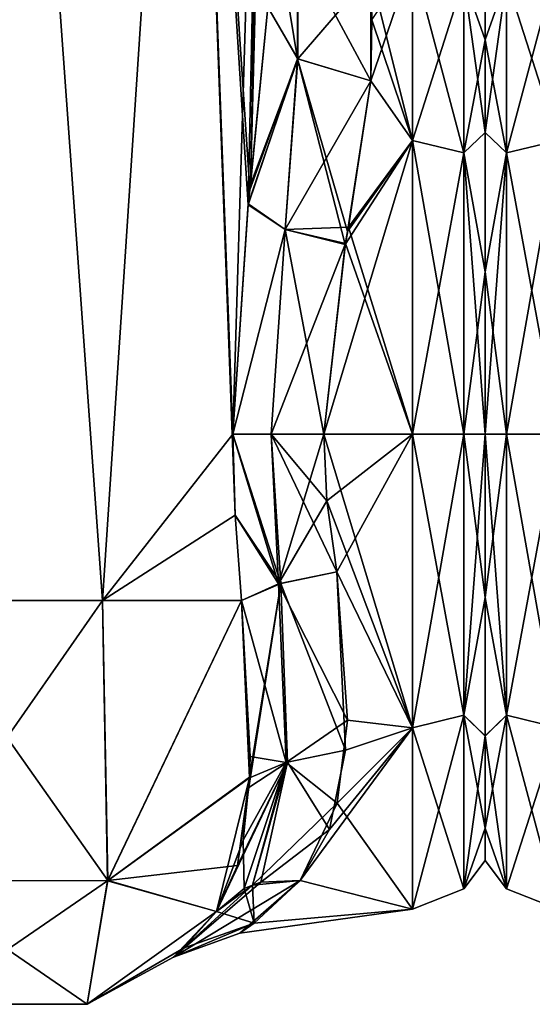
# Model space of a CAD drawing. Extents: x -23 to 1160, y -1799 to -1.
# Tile 14 of 216: x 24 to 48, y -1799 to -1752. Entities that reach past the tile are written whole.
import ezdxf

# ---------------------------------------------------------------- set-up
doc = ezdxf.new("R2010")
doc.units = 0
doc.header["$LTSCALE"] = 72.282644
for name, color, linetype in [('1841', 7, 'CONTINUOUS'), ('1842', 7, 'CONTINUOUS'), ('1849', 7, 'CONTINUOUS'), ('1850', 7, 'CONTINUOUS'), ('1851', 7, 'CONTINUOUS'), ('1856', 7, 'CONTINUOUS'), ('1857', 7, 'CONTINUOUS'), ('1858', 7, 'CONTINUOUS'), ('1859', 7, 'CONTINUOUS'), ('1860', 7, 'CONTINUOUS'), ('1881', 7, 'CONTINUOUS'), ('1882', 7, 'CONTINUOUS'), ('1883', 7, 'CONTINUOUS'), ('1884', 7, 'CONTINUOUS'), ('1886', 7, 'CONTINUOUS'), ('1887', 7, 'CONTINUOUS'), ('1888', 7, 'CONTINUOUS'), ('1889', 7, 'CONTINUOUS'), ('1890', 7, 'CONTINUOUS'), ('28', 7, 'CONTINUOUS'), ('37', 7, 'CONTINUOUS'), ('38', 7, 'CONTINUOUS')]:
    doc.layers.add(name, color=color, linetype=linetype)

msp = doc.modelspace()

# ---------------------------------------------------------------- linework, layer by layer
at = {"layer": '1841', "linetype": 'CONTINUOUS'}
for points in [[(27.618, -1780, 32.096), (23.05, -1716.55, 33), (18.376, -1780, 32.133), (27.618, -1780, 32.096)], [(31.795, -1716.55, 29.333), (23.05, -1716.55, 33), (27.618, -1780, 32.096), (31.795, -1716.55, 29.333)], [(33.979, -1775.895, 26.383), (31.795, -1716.55, 29.333), (27.618, -1780, 32.096), (33.979, -1775.895, 26.383)], [(35.55, -1751.489, 20.502), (31.795, -1716.55, 29.333), (34.687, -1760.264, 24.8), (35.55, -1751.489, 20.502)], [(34.687, -1760.264, 24.8), (31.795, -1716.55, 29.333), (34.606, -1760.99, 25.016), (34.687, -1760.264, 24.8)], [(34.606, -1760.99, 25.016), (31.795, -1716.55, 29.333), (33.876, -1772, 26.571), (34.606, -1760.99, 25.016)], [(33.876, -1772, 26.571), (31.795, -1716.55, 29.333), (33.979, -1775.895, 26.383), (33.876, -1772, 26.571)], [(34.293, -1780, 25.752), (33.979, -1775.895, 26.383), (27.618, -1780, 32.096), (34.293, -1780, 25.752)]]:
    msp.add_3dface(points, dxfattribs=at)
at = {"layer": '1842', "linetype": 'CONTINUOUS'}
for points in [[(27.618, -1780, -32.096), (18.376, -1780, -32.133), (23.05, -1716.55, -33), (27.618, -1780, -32.096)], [(31.795, -1716.55, -29.333), (27.618, -1780, -32.096), (23.05, -1716.55, -33), (31.795, -1716.55, -29.333)], [(33.876, -1772, -26.571), (27.618, -1780, -32.096), (31.795, -1716.55, -29.333), (33.876, -1772, -26.571)], [(35.55, -1716.55, -20.5), (33.876, -1772, -26.571), (31.795, -1716.55, -29.333), (35.55, -1716.55, -20.5)], [(34.611, -1760.944, -25.003), (33.876, -1772, -26.571), (35.55, -1716.55, -20.5), (34.611, -1760.944, -25.003)], [(34.717, -1760.007, -24.717), (34.611, -1760.944, -25.003), (35.55, -1716.55, -20.5), (34.717, -1760.007, -24.717)], [(35.55, -1716.55, -20.5), (35.55, -1728.15, -20.5), (34.717, -1760.007, -24.717), (35.55, -1716.55, -20.5)], [(35.55, -1751.489, -20.502), (34.717, -1760.007, -24.717), (35.55, -1728.15, -20.5), (35.55, -1751.489, -20.502)], [(33.979, -1775.894, -26.384), (27.618, -1780, -32.096), (33.876, -1772, -26.571), (33.979, -1775.894, -26.384)], [(34.293, -1780, -25.752), (27.618, -1780, -32.096), (33.979, -1775.894, -26.384), (34.293, -1780, -25.752)]]:
    msp.add_3dface(points, dxfattribs=at)
at = {"layer": '1849', "linetype": 'CONTINUOUS'}
for points in [[(46, -1751.503, -0.006), (46, -1753.065, 7.854), (46, -1753.067, -7.859), (46, -1751.503, -0.006)], [(46, -1753.065, 7.854), (46, -1757.52, 14.508), (46, -1753.067, -7.859), (46, -1753.065, 7.854)], [(46, -1753.067, -7.859), (46, -1757.52, 14.508), (46, -1757.517, -14.505), (46, -1753.067, -7.859)], [(46, -1757.517, -14.505), (46, -1757.52, 14.508), (46, -1764.201, -18.954), (46, -1757.517, -14.505)], [(46, -1757.52, 14.508), (46, -1764.208, 18.957), (46, -1764.201, -18.954), (46, -1757.52, 14.508)], [(46, -1764.208, 18.957), (46, -1772, 20.5), (46, -1764.201, -18.954), (46, -1764.208, 18.957)], [(46, -1764.201, -18.954), (46, -1772, 20.5), (46, -1772, -20.5), (46, -1764.201, -18.954)], [(46, -1772, -20.5), (46, -1772, 20.5), (46, -1779.849, 18.934), (46, -1772, -20.5)], [(46, -1779.854, -18.933), (46, -1772, -20.5), (46, -1779.849, 18.934), (46, -1779.854, -18.933)], [(46, -1786.502, 14.487), (46, -1779.854, -18.933), (46, -1779.849, 18.934), (46, -1786.502, 14.487)], [(46, -1786.51, -14.479), (46, -1779.854, -18.933), (46, -1786.502, 14.487), (46, -1786.51, -14.479)], [(46, -1790.933, 7.858), (46, -1786.51, -14.479), (46, -1786.502, 14.487), (46, -1790.933, 7.858)], [(46, -1790.939, -7.844), (46, -1786.51, -14.479), (46, -1790.933, 7.858), (46, -1790.939, -7.844)], [(46, -1792.497, 0.009), (46, -1790.939, -7.844), (46, -1790.933, 7.858), (46, -1792.497, 0.009)]]:
    msp.add_3dface(points, dxfattribs=at)
at = {"layer": '1850', "linetype": 'CONTINUOUS'}
for points in [[(38.247, -1772, 24), (38.39, -1775.215, 23.784), (42.5, -1772, 24), (38.247, -1772, 24)], [(42.5, -1772, -24), (42.5, -1786.123, -19.404), (38.247, -1772, -24), (42.5, -1772, -24)], [(38.247, -1772, -24), (42.5, -1786.123, -19.404), (38.39, -1775.214, -23.784), (38.247, -1772, -24)], [(38.39, -1775.215, 23.784), (38.87, -1778.62, 23.069), (42.5, -1772, 24), (38.39, -1775.215, 23.784)], [(42.5, -1772, 24), (38.87, -1778.62, 23.069), (42.5, -1786.12, 19.407), (42.5, -1772, 24)], [(38.39, -1775.214, -23.784), (42.5, -1786.123, -19.404), (38.87, -1778.62, -23.069), (38.39, -1775.214, -23.784)], [(38.87, -1778.62, 23.069), (39.29, -1787.19, 18.581), (42.5, -1786.12, 19.407), (38.87, -1778.62, 23.069)], [(38.87, -1778.62, -23.069), (42.5, -1786.123, -19.404), (39.381, -1785.755, -19.668), (38.87, -1778.62, -23.069)], [(39.381, -1785.755, -19.668), (42.5, -1786.123, -19.404), (38.893, -1789.735, -16.17), (39.381, -1785.755, -19.668)], [(38.516, -1791.007, 14.654), (37.107, -1793.453, 10.759), (42.5, -1786.12, 19.407), (38.516, -1791.007, 14.654)], [(42.5, -1786.12, 19.407), (37.107, -1793.453, 10.759), (42.5, -1794.825, 7.417), (42.5, -1786.12, 19.407)], [(39.29, -1787.19, 18.581), (38.516, -1791.007, 14.654), (42.5, -1786.12, 19.407), (39.29, -1787.19, 18.581)], [(42.5, -1786.123, -19.404), (42.5, -1794.826, -7.414), (38.893, -1789.735, -16.17), (42.5, -1786.123, -19.404)], [(38.893, -1789.735, -16.17), (42.5, -1794.826, -7.414), (37.107, -1793.453, -10.759), (38.893, -1789.735, -16.17)], [(42.5, -1794.825, 7.417), (37.107, -1793.453, 10.759), (34.216, -1795.99, 0.709), (42.5, -1794.825, 7.417)], [(37.107, -1793.453, -10.759), (42.5, -1794.826, -7.414), (34.898, -1795.495, -4.9), (37.107, -1793.453, -10.759)], [(34.898, -1795.495, -4.9), (42.5, -1794.825, 7.417), (34.216, -1795.99, 0.709), (34.898, -1795.495, -4.9)], [(42.5, -1794.826, -7.414), (42.5, -1794.825, 7.417), (34.898, -1795.495, -4.9), (42.5, -1794.826, -7.414)]]:
    msp.add_3dface(points, dxfattribs=at)
at = {"layer": '1851', "linetype": 'CONTINUOUS'}
for points in [[(42.5, -1749.171, -7.407), (42.5, -1757.897, -19.419), (40.5, -1749.885, -9.323), (42.5, -1749.171, -7.407)], [(42.5, -1757.901, 19.422), (42.5, -1749.172, 7.407), (40.5, -1755.024, 16.966), (42.5, -1757.901, 19.422)], [(40.5, -1755.024, 16.966), (42.5, -1749.172, 7.407), (40.55, -1752.089, 13.399), (40.5, -1755.024, 16.966)], [(40.5, -1749.885, -9.323), (42.5, -1757.897, -19.419), (40.55, -1752.097, -13.411), (40.5, -1749.885, -9.323)], [(40.55, -1752.097, -13.411), (42.5, -1757.897, -19.419), (40.5, -1755.024, -16.966), (40.55, -1752.097, -13.411)], [(39.385, -1762.276, 21.942), (42.5, -1757.901, 19.422), (40.5, -1755.024, 16.966), (39.385, -1762.276, 21.942)], [(40.5, -1755.024, -16.966), (42.5, -1757.897, -19.419), (39.426, -1762.063, -21.846), (40.5, -1755.024, -16.966)], [(38.247, -1772, 24), (42.5, -1772, 24), (42.5, -1757.901, 19.422), (38.247, -1772, 24)], [(38.247, -1772, 24), (42.5, -1757.901, 19.422), (39.273, -1762.887, 22.203), (38.247, -1772, 24)], [(39.273, -1762.887, 22.203), (42.5, -1757.901, 19.422), (39.385, -1762.276, 21.942), (39.273, -1762.887, 22.203)], [(42.5, -1757.897, -19.419), (42.5, -1772, -24), (39.426, -1762.063, -21.846), (42.5, -1757.897, -19.419)], [(39.426, -1762.063, -21.846), (42.5, -1772, -24), (39.28, -1762.847, -22.186), (39.426, -1762.063, -21.846)], [(42.5, -1772, -24), (38.247, -1772, -24), (39.28, -1762.847, -22.186), (42.5, -1772, -24)]]:
    msp.add_3dface(points, dxfattribs=at)
at = {"layer": '1856', "linetype": 'CONTINUOUS'}
for points in [[(18.376, -1780, -32.133), (27.618, -1780, -32.096), (18.232, -1793.459, -26.459), (18.376, -1780, -32.133)], [(27.618, -1780, -32.096), (27.859, -1793.462, -26.462), (18.232, -1793.459, -26.459), (27.618, -1780, -32.096)], [(27.618, -1780, -32.096), (34.293, -1780, -25.752), (27.859, -1793.462, -26.462), (27.618, -1780, -32.096)], [(34.293, -1780, -25.752), (34.676, -1788.513, -21.587), (27.859, -1793.462, -26.462), (34.293, -1780, -25.752)], [(34.676, -1788.513, -21.587), (34.293, -1780, -25.752), (34.714, -1787.501, -22.358), (34.676, -1788.513, -21.587)], [(34.676, -1788.513, -21.587), (33.091, -1794.945, -13.001), (27.859, -1793.462, -26.462), (34.676, -1788.513, -21.587)], [(34.365, -1791.522, -18.604), (33.091, -1794.945, -13.001), (34.676, -1788.513, -21.587), (34.365, -1791.522, -18.604)], [(18.232, -1793.459, -26.459), (27.859, -1793.462, -26.462), (19.226, -1799.401, -13), (18.232, -1793.459, -26.459)], [(19.226, -1799.401, -13), (27.859, -1793.462, -26.462), (26.875, -1799.401, -13), (19.226, -1799.401, -13)], [(27.859, -1793.462, -26.462), (33.091, -1794.945, -13.001), (26.875, -1799.401, -13), (27.859, -1793.462, -26.462)]]:
    msp.add_3dface(points, dxfattribs=at)
at = {"layer": '1857', "linetype": 'CONTINUOUS'}
for points in [[(26.875, -1799.401, -13), (33.091, -1794.945, -13.001), (31.507, -1796.705, -5.936), (26.875, -1799.401, -13)], [(31.022, -1797.128, 0.848), (33.091, -1794.945, 13), (26.875, -1799.4, 13), (31.022, -1797.128, 0.848)], [(26.875, -1799.401, -13), (31.507, -1796.705, -5.936), (26.875, -1799.4, 13), (26.875, -1799.401, -13)], [(31.507, -1796.705, -5.936), (31.022, -1797.128, 0.848), (26.875, -1799.4, 13), (31.507, -1796.705, -5.936)], [(19.226, -1799.401, -13), (26.875, -1799.401, -13), (19.227, -1799.401, 13), (19.226, -1799.401, -13)], [(19.227, -1799.401, 13), (26.875, -1799.401, -13), (26.875, -1799.4, 13), (19.227, -1799.401, 13)]]:
    msp.add_3dface(points, dxfattribs=at)
at = {"layer": '1858', "linetype": 'CONTINUOUS'}
for points in [[(27.866, -1793.46, 26.459), (18.376, -1780, 32.133), (18.24, -1793.462, 26.461), (27.866, -1793.46, 26.459)], [(27.618, -1780, 32.096), (18.376, -1780, 32.133), (27.866, -1793.46, 26.459), (27.618, -1780, 32.096)], [(34.293, -1780, 25.752), (27.618, -1780, 32.096), (27.866, -1793.46, 26.459), (34.293, -1780, 25.752)], [(34.677, -1788.494, 21.602), (34.293, -1780, 25.752), (27.866, -1793.46, 26.459), (34.677, -1788.494, 21.602)], [(34.677, -1788.494, 21.602), (27.866, -1793.46, 26.459), (34.097, -1792.736, 17.003), (34.677, -1788.494, 21.602)], [(34.65, -1788.978, 21.197), (34.677, -1788.494, 21.602), (34.097, -1792.736, 17.003), (34.65, -1788.978, 21.197)], [(27.866, -1793.46, 26.459), (33.091, -1794.945, 13), (34.097, -1792.736, 17.003), (27.866, -1793.46, 26.459)], [(26.875, -1799.4, 13), (27.866, -1793.46, 26.459), (18.24, -1793.462, 26.461), (26.875, -1799.4, 13)], [(19.227, -1799.401, 13), (26.875, -1799.4, 13), (18.24, -1793.462, 26.461), (19.227, -1799.401, 13)], [(26.875, -1799.4, 13), (33.091, -1794.945, 13), (27.866, -1793.46, 26.459), (26.875, -1799.4, 13)]]:
    msp.add_3dface(points, dxfattribs=at)
at = {"layer": '1859', "linetype": 'CONTINUOUS'}
for points in [[(42.5, -1757.897, -19.419), (42.5, -1749.171, -7.407), (44.975, -1758.496, -18.587), (42.5, -1757.897, -19.419)], [(42.5, -1749.171, -7.407), (44.975, -1750.15, -7.1), (44.975, -1758.496, -18.587), (42.5, -1749.171, -7.407)], [(42.5, -1749.172, 7.407), (42.5, -1757.901, 19.422), (44.975, -1750.15, 7.1), (42.5, -1749.172, 7.407)], [(42.5, -1757.901, 19.422), (44.975, -1758.496, 18.587), (44.975, -1750.15, 7.1), (42.5, -1757.901, 19.422)], [(46, -1753.065, 7.854), (46, -1751.503, -0.006), (44.975, -1750.15, 7.1), (46, -1753.065, 7.854)], [(44.975, -1758.496, 18.587), (46, -1753.065, 7.854), (44.975, -1750.15, 7.1), (44.975, -1758.496, 18.587)], [(46, -1751.503, -0.006), (46, -1753.067, -7.859), (44.975, -1750.15, -7.1), (46, -1751.503, -0.006)], [(46, -1753.067, -7.859), (46, -1757.517, -14.505), (44.975, -1750.15, -7.1), (46, -1753.067, -7.859)], [(44.975, -1750.15, -7.1), (46, -1757.517, -14.505), (44.975, -1758.496, -18.587), (44.975, -1750.15, -7.1)], [(46, -1757.52, 14.508), (46, -1753.065, 7.854), (44.975, -1758.496, 18.587), (46, -1757.52, 14.508)], [(42.5, -1772, -24), (42.5, -1757.897, -19.419), (44.975, -1772, -22.975), (42.5, -1772, -24)], [(44.975, -1772, -22.975), (42.5, -1757.897, -19.419), (44.975, -1758.496, -18.587), (44.975, -1772, -22.975)], [(42.5, -1757.901, 19.422), (42.5, -1772, 24), (44.975, -1758.496, 18.587), (42.5, -1757.901, 19.422)], [(46, -1757.517, -14.505), (46, -1764.201, -18.954), (44.975, -1758.496, -18.587), (46, -1757.517, -14.505)], [(46, -1764.208, 18.957), (46, -1757.52, 14.508), (44.975, -1758.496, 18.587), (46, -1764.208, 18.957)], [(42.5, -1772, 24), (44.975, -1772, 22.975), (44.975, -1758.496, 18.587), (42.5, -1772, 24)], [(44.975, -1772, 22.975), (46, -1764.208, 18.957), (44.975, -1758.496, 18.587), (44.975, -1772, 22.975)], [(46, -1764.201, -18.954), (46, -1772, -20.5), (44.975, -1758.496, -18.587), (46, -1764.201, -18.954)], [(46, -1772, -20.5), (44.975, -1772, -22.975), (44.975, -1758.496, -18.587), (46, -1772, -20.5)], [(46, -1772, 20.5), (46, -1764.208, 18.957), (44.975, -1772, 22.975), (46, -1772, 20.5)]]:
    msp.add_3dface(points, dxfattribs=at)
at = {"layer": '1860', "linetype": 'CONTINUOUS'}
for points in [[(42.5, -1772, 24), (42.5, -1786.12, 19.407), (44.975, -1772, 22.975), (42.5, -1772, 24)], [(42.5, -1786.12, 19.407), (44.975, -1785.504, 18.587), (44.975, -1772, 22.975), (42.5, -1786.12, 19.407)], [(42.5, -1786.123, -19.404), (42.5, -1772, -24), (44.975, -1785.504, -18.587), (42.5, -1786.123, -19.404)], [(42.5, -1772, -24), (44.975, -1772, -22.975), (44.975, -1785.504, -18.587), (42.5, -1772, -24)], [(46, -1779.849, 18.934), (46, -1772, 20.5), (44.975, -1785.504, 18.587), (46, -1779.849, 18.934)], [(44.975, -1785.504, 18.587), (46, -1772, 20.5), (44.975, -1772, 22.975), (44.975, -1785.504, 18.587)], [(46, -1772, -20.5), (46, -1779.854, -18.933), (44.975, -1772, -22.975), (46, -1772, -20.5)], [(44.975, -1772, -22.975), (46, -1779.854, -18.933), (44.975, -1785.504, -18.587), (44.975, -1772, -22.975)], [(46, -1786.502, 14.487), (46, -1779.849, 18.934), (44.975, -1785.504, 18.587), (46, -1786.502, 14.487)], [(46, -1779.854, -18.933), (46, -1786.51, -14.479), (44.975, -1785.504, -18.587), (46, -1779.854, -18.933)], [(42.5, -1786.12, 19.407), (42.5, -1794.825, 7.417), (44.975, -1785.504, 18.587), (42.5, -1786.12, 19.407)], [(42.5, -1794.825, 7.417), (44.975, -1793.85, 7.1), (44.975, -1785.504, 18.587), (42.5, -1794.825, 7.417)], [(42.5, -1786.123, -19.404), (44.975, -1785.504, -18.587), (44.975, -1793.85, -7.1), (42.5, -1786.123, -19.404)], [(46, -1786.51, -14.479), (46, -1790.939, -7.844), (44.975, -1785.504, -18.587), (46, -1786.51, -14.479)], [(44.975, -1785.504, -18.587), (46, -1790.939, -7.844), (44.975, -1793.85, -7.1), (44.975, -1785.504, -18.587)], [(44.975, -1793.85, 7.1), (46, -1786.502, 14.487), (44.975, -1785.504, 18.587), (44.975, -1793.85, 7.1)], [(42.5, -1794.826, -7.414), (42.5, -1786.123, -19.404), (44.975, -1793.85, -7.1), (42.5, -1794.826, -7.414)], [(46, -1790.933, 7.858), (46, -1786.502, 14.487), (44.975, -1793.85, 7.1), (46, -1790.933, 7.858)], [(46, -1792.497, 0.009), (46, -1790.933, 7.858), (44.975, -1793.85, 7.1), (46, -1792.497, 0.009)], [(46, -1790.939, -7.844), (46, -1792.497, 0.009), (44.975, -1793.85, -7.1), (46, -1790.939, -7.844)], [(44.975, -1793.85, -7.1), (46, -1792.497, 0.009), (44.975, -1793.85, 7.1), (44.975, -1793.85, -7.1)], [(42.5, -1794.825, 7.417), (42.5, -1794.826, -7.414), (44.975, -1793.85, 7.1), (42.5, -1794.825, 7.417)], [(42.5, -1794.826, -7.414), (44.975, -1793.85, -7.1), (44.975, -1793.85, 7.1), (42.5, -1794.826, -7.414)]]:
    msp.add_3dface(points, dxfattribs=at)
at = {"layer": '1881', "linetype": 'CONTINUOUS'}
for points in [[(39.29, -1787.19, 18.581), (38.87, -1778.62, 23.069), (36.187, -1779.18, 23.769), (39.29, -1787.19, 18.581)], [(34.293, -1780, 25.752), (34.677, -1788.494, 21.602), (36.187, -1779.18, 23.769), (34.293, -1780, 25.752)], [(36.187, -1779.18, 23.769), (34.65, -1788.978, 21.197), (36.498, -1787.765, 19.203), (36.187, -1779.18, 23.769)], [(34.677, -1788.494, 21.602), (34.65, -1788.978, 21.197), (36.187, -1779.18, 23.769), (34.677, -1788.494, 21.602)], [(39.29, -1787.19, 18.581), (36.187, -1779.18, 23.769), (36.498, -1787.765, 19.203), (39.29, -1787.19, 18.581)], [(38.516, -1791.007, 14.654), (39.29, -1787.19, 18.581), (36.498, -1787.765, 19.203), (38.516, -1791.007, 14.654)], [(34.097, -1792.736, 17.003), (33.091, -1794.945, 13), (36.498, -1787.765, 19.203), (34.097, -1792.736, 17.003)], [(33.091, -1794.945, 13), (34.813, -1793.669, 11.72), (36.498, -1787.765, 19.203), (33.091, -1794.945, 13)], [(34.65, -1788.978, 21.197), (34.097, -1792.736, 17.003), (36.498, -1787.765, 19.203), (34.65, -1788.978, 21.197)], [(34.813, -1793.669, 11.72), (35.225, -1793.54, 11.502), (36.498, -1787.765, 19.203), (34.813, -1793.669, 11.72)], [(35.225, -1793.54, 11.502), (38.516, -1791.007, 14.654), (36.498, -1787.765, 19.203), (35.225, -1793.54, 11.502)], [(37.107, -1793.453, 10.759), (38.516, -1791.007, 14.654), (35.225, -1793.54, 11.502), (37.107, -1793.453, 10.759)]]:
    msp.add_3dface(points, dxfattribs=at)
at = {"layer": '1882', "linetype": 'CONTINUOUS'}
for points in [[(33.876, -1772, 26.571), (33.979, -1775.895, 26.383), (36.187, -1779.18, 23.769), (33.876, -1772, 26.571)], [(35.712, -1772, 24.691), (33.876, -1772, 26.571), (36.187, -1779.18, 23.769), (35.712, -1772, 24.691)], [(38.87, -1778.62, 23.069), (38.39, -1775.215, 23.784), (35.712, -1772, 24.691), (38.87, -1778.62, 23.069)], [(38.87, -1778.62, 23.069), (35.712, -1772, 24.691), (36.187, -1779.18, 23.769), (38.87, -1778.62, 23.069)], [(38.39, -1775.215, 23.784), (38.247, -1772, 24), (35.712, -1772, 24.691), (38.39, -1775.215, 23.784)], [(33.979, -1775.895, 26.383), (34.293, -1780, 25.752), (36.187, -1779.18, 23.769), (33.979, -1775.895, 26.383)]]:
    msp.add_3dface(points, dxfattribs=at)
at = {"layer": '1883', "linetype": 'CONTINUOUS'}
for points in [[(35.55, -1751.489, 20.502), (34.687, -1760.264, 24.8), (36.983, -1753.966, 18.023), (35.55, -1751.489, 20.502)], [(34.687, -1760.264, 24.8), (34.606, -1760.99, 25.016), (36.983, -1753.966, 18.023), (34.687, -1760.264, 24.8)], [(36.983, -1753.966, 18.023), (34.606, -1760.99, 25.016), (36.39, -1762.17, 22.912), (36.983, -1753.966, 18.023)], [(39.273, -1762.887, 22.203), (36.983, -1753.966, 18.023), (36.39, -1762.17, 22.912), (39.273, -1762.887, 22.203)], [(39.273, -1762.887, 22.203), (39.385, -1762.276, 21.942), (36.983, -1753.966, 18.023), (39.273, -1762.887, 22.203)], [(39.385, -1762.276, 21.942), (40.5, -1755.024, 16.966), (36.983, -1753.966, 18.023), (39.385, -1762.276, 21.942)], [(34.606, -1760.99, 25.016), (33.876, -1772, 26.571), (36.39, -1762.17, 22.912), (34.606, -1760.99, 25.016)], [(36.39, -1762.17, 22.912), (33.876, -1772, 26.571), (35.712, -1772, 24.691), (36.39, -1762.17, 22.912)], [(38.247, -1772, 24), (36.39, -1762.17, 22.912), (35.712, -1772, 24.691), (38.247, -1772, 24)], [(38.247, -1772, 24), (39.273, -1762.887, 22.203), (36.39, -1762.17, 22.912), (38.247, -1772, 24)]]:
    msp.add_3dface(points, dxfattribs=at)
at = {"layer": '1884', "linetype": 'CONTINUOUS'}
for points in [[(35.55, -1745.277, 11.265), (35.55, -1751.489, 20.502), (36.983, -1753.966, 18.023), (35.55, -1745.277, 11.265)], [(36.997, -1748.519, 9.898), (35.55, -1745.277, 11.265), (36.983, -1753.966, 18.023), (36.997, -1748.519, 9.898)], [(40.5, -1755.024, 16.966), (36.997, -1748.519, 9.898), (36.983, -1753.966, 18.023), (40.5, -1755.024, 16.966)], [(40.5, -1755.024, 16.966), (40.5, -1749.885, 9.323), (36.997, -1748.519, 9.898), (40.5, -1755.024, 16.966)], [(40.5, -1755.024, 16.966), (40.55, -1752.089, 13.399), (40.5, -1749.885, 9.323), (40.5, -1755.024, 16.966)]]:
    msp.add_3dface(points, dxfattribs=at)
at = {"layer": '1886', "linetype": 'CONTINUOUS'}
for points in [[(36.997, -1753.976, -18.013), (35.55, -1751.489, -20.502), (36.983, -1748.506, -9.904), (36.997, -1753.976, -18.013)], [(40.5, -1749.885, -9.323), (36.997, -1753.976, -18.013), (36.983, -1748.506, -9.904), (40.5, -1749.885, -9.323)], [(40.5, -1749.885, -9.323), (40.5, -1755.024, -16.966), (36.997, -1753.976, -18.013), (40.5, -1749.885, -9.323)], [(40.5, -1749.885, -9.323), (40.55, -1752.097, -13.411), (40.5, -1755.024, -16.966), (40.5, -1749.885, -9.323)]]:
    msp.add_3dface(points, dxfattribs=at)
at = {"layer": '1887', "linetype": 'CONTINUOUS'}
for points in [[(34.717, -1760.007, -24.717), (35.55, -1751.489, -20.502), (36.997, -1753.976, -18.013), (34.717, -1760.007, -24.717)], [(34.611, -1760.944, -25.003), (34.717, -1760.007, -24.717), (36.997, -1753.976, -18.013), (34.611, -1760.944, -25.003)], [(36.384, -1762.166, -22.915), (34.611, -1760.944, -25.003), (36.997, -1753.976, -18.013), (36.384, -1762.166, -22.915)], [(40.5, -1755.024, -16.966), (36.384, -1762.166, -22.915), (36.997, -1753.976, -18.013), (40.5, -1755.024, -16.966)], [(40.5, -1755.024, -16.966), (39.426, -1762.063, -21.846), (36.384, -1762.166, -22.915), (40.5, -1755.024, -16.966)], [(33.876, -1772, -26.571), (34.611, -1760.944, -25.003), (36.384, -1762.166, -22.915), (33.876, -1772, -26.571)], [(35.713, -1772, -24.691), (33.876, -1772, -26.571), (36.384, -1762.166, -22.915), (35.713, -1772, -24.691)], [(39.28, -1762.847, -22.186), (35.713, -1772, -24.691), (36.384, -1762.166, -22.915), (39.28, -1762.847, -22.186)], [(39.426, -1762.063, -21.846), (39.28, -1762.847, -22.186), (36.384, -1762.166, -22.915), (39.426, -1762.063, -21.846)], [(39.28, -1762.847, -22.186), (38.247, -1772, -24), (35.713, -1772, -24.691), (39.28, -1762.847, -22.186)]]:
    msp.add_3dface(points, dxfattribs=at)
at = {"layer": '1888', "linetype": 'CONTINUOUS'}
for points in [[(33.979, -1775.894, -26.384), (33.876, -1772, -26.571), (36.074, -1779.195, -23.775), (33.979, -1775.894, -26.384)], [(36.074, -1779.195, -23.775), (33.876, -1772, -26.571), (35.713, -1772, -24.691), (36.074, -1779.195, -23.775)], [(38.247, -1772, -24), (36.074, -1779.195, -23.775), (35.713, -1772, -24.691), (38.247, -1772, -24)], [(38.247, -1772, -24), (38.39, -1775.214, -23.784), (36.074, -1779.195, -23.775), (38.247, -1772, -24)], [(38.39, -1775.214, -23.784), (38.87, -1778.62, -23.069), (36.074, -1779.195, -23.775), (38.39, -1775.214, -23.784)], [(34.293, -1780, -25.752), (33.979, -1775.894, -26.384), (36.074, -1779.195, -23.775), (34.293, -1780, -25.752)]]:
    msp.add_3dface(points, dxfattribs=at)
at = {"layer": '1889', "linetype": 'CONTINUOUS'}
for points in [[(38.87, -1778.62, -23.069), (39.381, -1785.755, -19.668), (36.074, -1779.195, -23.775), (38.87, -1778.62, -23.069)], [(36.443, -1787.784, -19.236), (34.293, -1780, -25.752), (36.074, -1779.195, -23.775), (36.443, -1787.784, -19.236)], [(39.381, -1785.755, -19.668), (36.443, -1787.784, -19.236), (36.074, -1779.195, -23.775), (39.381, -1785.755, -19.668)], [(34.714, -1787.501, -22.358), (34.293, -1780, -25.752), (36.443, -1787.784, -19.236), (34.714, -1787.501, -22.358)], [(39.381, -1785.755, -19.668), (38.893, -1789.735, -16.17), (36.443, -1787.784, -19.236), (39.381, -1785.755, -19.668)], [(34.365, -1791.522, -18.604), (34.676, -1788.513, -21.587), (36.443, -1787.784, -19.236), (34.365, -1791.522, -18.604)], [(34.415, -1793.841, -11.954), (34.365, -1791.522, -18.604), (36.443, -1787.784, -19.236), (34.415, -1793.841, -11.954)], [(34.813, -1793.669, -11.72), (34.415, -1793.841, -11.954), (36.443, -1787.784, -19.236), (34.813, -1793.669, -11.72)], [(34.676, -1788.513, -21.587), (34.714, -1787.501, -22.358), (36.443, -1787.784, -19.236), (34.676, -1788.513, -21.587)], [(38.893, -1789.735, -16.17), (34.813, -1793.669, -11.72), (36.443, -1787.784, -19.236), (38.893, -1789.735, -16.17)], [(38.893, -1789.735, -16.17), (37.107, -1793.453, -10.759), (34.813, -1793.669, -11.72), (38.893, -1789.735, -16.17)], [(33.091, -1794.945, -13.001), (34.365, -1791.522, -18.604), (34.415, -1793.841, -11.954), (33.091, -1794.945, -13.001)]]:
    msp.add_3dface(points, dxfattribs=at)
at = {"layer": '1890', "linetype": 'CONTINUOUS'}
for points in [[(34.216, -1795.99, 0.709), (37.107, -1793.453, 10.759), (31.022, -1797.128, 0.848), (34.216, -1795.99, 0.709)], [(31.022, -1797.128, 0.848), (37.107, -1793.453, 10.759), (35.225, -1793.54, 11.502), (31.022, -1797.128, 0.848)], [(37.107, -1793.453, -10.759), (34.898, -1795.495, -4.9), (34.813, -1793.669, -11.72), (37.107, -1793.453, -10.759)], [(34.813, -1793.669, 11.72), (31.022, -1797.128, 0.848), (35.225, -1793.54, 11.502), (34.813, -1793.669, 11.72)], [(33.091, -1794.945, 13), (31.022, -1797.128, 0.848), (34.813, -1793.669, 11.72), (33.091, -1794.945, 13)], [(34.898, -1795.495, -4.9), (33.091, -1794.945, -13.001), (34.415, -1793.841, -11.954), (34.898, -1795.495, -4.9)], [(34.813, -1793.669, -11.72), (34.898, -1795.495, -4.9), (34.415, -1793.841, -11.954), (34.813, -1793.669, -11.72)], [(33.091, -1794.945, -13.001), (34.898, -1795.495, -4.9), (31.507, -1796.705, -5.936), (33.091, -1794.945, -13.001)], [(34.898, -1795.495, -4.9), (34.216, -1795.99, 0.709), (31.022, -1797.128, 0.848), (34.898, -1795.495, -4.9)], [(34.898, -1795.495, -4.9), (31.022, -1797.128, 0.848), (31.507, -1796.705, -5.936), (34.898, -1795.495, -4.9)]]:
    msp.add_3dface(points, dxfattribs=at)
at = {"layer": '28', "linetype": 'CONTINUOUS'}
for points in [[(46, -1751.503, 0.006), (46, -1753.065, -7.854), (46, -1753.067, 7.859), (46, -1751.503, 0.006)], [(46, -1753.065, -7.854), (46, -1757.52, -14.508), (46, -1753.067, 7.859), (46, -1753.065, -7.854)], [(46, -1753.067, 7.859), (46, -1757.52, -14.508), (46, -1757.517, 14.505), (46, -1753.067, 7.859)], [(46, -1757.517, 14.505), (46, -1757.52, -14.508), (46, -1764.201, 18.954), (46, -1757.517, 14.505)], [(46, -1757.52, -14.508), (46, -1764.208, -18.957), (46, -1764.201, 18.954), (46, -1757.52, -14.508)], [(46, -1764.208, -18.957), (46, -1772, -20.5), (46, -1764.201, 18.954), (46, -1764.208, -18.957)], [(46, -1764.201, 18.954), (46, -1772, -20.5), (46, -1772, 20.5), (46, -1764.201, 18.954)], [(46, -1772, 20.5), (46, -1772, -20.5), (46, -1779.849, -18.934), (46, -1772, 20.5)], [(46, -1779.854, 18.933), (46, -1772, 20.5), (46, -1779.849, -18.934), (46, -1779.854, 18.933)], [(46, -1786.502, -14.487), (46, -1779.854, 18.933), (46, -1779.849, -18.934), (46, -1786.502, -14.487)], [(46, -1786.51, 14.479), (46, -1779.854, 18.933), (46, -1786.502, -14.487), (46, -1786.51, 14.479)], [(46, -1790.933, -7.858), (46, -1786.51, 14.479), (46, -1786.502, -14.487), (46, -1790.933, -7.858)], [(46, -1790.939, 7.844), (46, -1786.51, 14.479), (46, -1790.933, -7.858), (46, -1790.939, 7.844)], [(46, -1792.497, -0.009), (46, -1790.939, 7.844), (46, -1790.933, -7.858), (46, -1792.497, -0.009)]]:
    msp.add_3dface(points, dxfattribs=at)
at = {"layer": '37', "linetype": 'CONTINUOUS'}
for points in [[(49.5, -1757.897, 19.419), (49.5, -1749.171, 7.407), (47.025, -1758.496, 18.587), (49.5, -1757.897, 19.419)], [(49.5, -1749.171, 7.407), (47.025, -1750.15, 7.1), (47.025, -1758.496, 18.587), (49.5, -1749.171, 7.407)], [(49.5, -1749.172, -7.407), (49.5, -1757.901, -19.422), (47.025, -1750.15, -7.1), (49.5, -1749.172, -7.407)], [(46, -1753.065, -7.854), (46, -1751.503, 0.006), (47.025, -1750.15, -7.1), (46, -1753.065, -7.854)], [(47.025, -1758.496, -18.587), (46, -1753.065, -7.854), (47.025, -1750.15, -7.1), (47.025, -1758.496, -18.587)], [(46, -1751.503, 0.006), (46, -1753.067, 7.859), (47.025, -1750.15, 7.1), (46, -1751.503, 0.006)], [(46, -1753.067, 7.859), (46, -1757.517, 14.505), (47.025, -1750.15, 7.1), (46, -1753.067, 7.859)], [(47.025, -1750.15, 7.1), (46, -1757.517, 14.505), (47.025, -1758.496, 18.587), (47.025, -1750.15, 7.1)], [(49.5, -1757.901, -19.422), (47.025, -1758.496, -18.587), (47.025, -1750.15, -7.1), (49.5, -1757.901, -19.422)], [(46, -1757.52, -14.508), (46, -1753.065, -7.854), (47.025, -1758.496, -18.587), (46, -1757.52, -14.508)], [(46, -1757.517, 14.505), (46, -1764.201, 18.954), (47.025, -1758.496, 18.587), (46, -1757.517, 14.505)], [(46, -1764.208, -18.957), (46, -1757.52, -14.508), (47.025, -1758.496, -18.587), (46, -1764.208, -18.957)], [(49.5, -1772, 24), (49.5, -1757.897, 19.419), (47.025, -1772, 22.975), (49.5, -1772, 24)], [(47.025, -1772, 22.975), (49.5, -1757.897, 19.419), (47.025, -1758.496, 18.587), (47.025, -1772, 22.975)], [(49.5, -1757.901, -19.422), (49.5, -1772, -24), (47.025, -1758.496, -18.587), (49.5, -1757.901, -19.422)], [(47.025, -1772, -22.975), (46, -1764.208, -18.957), (47.025, -1758.496, -18.587), (47.025, -1772, -22.975)], [(46, -1764.201, 18.954), (46, -1772, 20.5), (47.025, -1758.496, 18.587), (46, -1764.201, 18.954)], [(46, -1772, 20.5), (47.025, -1772, 22.975), (47.025, -1758.496, 18.587), (46, -1772, 20.5)], [(49.5, -1772, -24), (47.025, -1772, -22.975), (47.025, -1758.496, -18.587), (49.5, -1772, -24)], [(46, -1772, -20.5), (46, -1764.208, -18.957), (47.025, -1772, -22.975), (46, -1772, -20.5)]]:
    msp.add_3dface(points, dxfattribs=at)
at = {"layer": '38', "linetype": 'CONTINUOUS'}
for points in [[(46, -1779.849, -18.934), (46, -1772, -20.5), (47.025, -1785.504, -18.587), (46, -1779.849, -18.934)], [(47.025, -1785.504, -18.587), (46, -1772, -20.5), (47.025, -1772, -22.975), (47.025, -1785.504, -18.587)], [(46, -1772, 20.5), (46, -1779.854, 18.933), (47.025, -1772, 22.975), (46, -1772, 20.5)], [(47.025, -1772, 22.975), (46, -1779.854, 18.933), (47.025, -1785.504, 18.587), (47.025, -1772, 22.975)], [(49.5, -1772, -24), (49.5, -1786.12, -19.407), (47.025, -1772, -22.975), (49.5, -1772, -24)], [(49.5, -1786.12, -19.407), (47.025, -1785.504, -18.587), (47.025, -1772, -22.975), (49.5, -1786.12, -19.407)], [(49.5, -1786.123, 19.404), (49.5, -1772, 24), (47.025, -1785.504, 18.587), (49.5, -1786.123, 19.404)], [(49.5, -1772, 24), (47.025, -1772, 22.975), (47.025, -1785.504, 18.587), (49.5, -1772, 24)], [(46, -1786.502, -14.487), (46, -1779.849, -18.934), (47.025, -1785.504, -18.587), (46, -1786.502, -14.487)], [(46, -1779.854, 18.933), (46, -1786.51, 14.479), (47.025, -1785.504, 18.587), (46, -1779.854, 18.933)], [(46, -1786.51, 14.479), (46, -1790.939, 7.844), (47.025, -1785.504, 18.587), (46, -1786.51, 14.479)], [(47.025, -1785.504, 18.587), (46, -1790.939, 7.844), (47.025, -1793.85, 7.1), (47.025, -1785.504, 18.587)], [(47.025, -1793.85, -7.1), (46, -1786.502, -14.487), (47.025, -1785.504, -18.587), (47.025, -1793.85, -7.1)], [(49.5, -1786.12, -19.407), (49.5, -1794.825, -7.417), (47.025, -1785.504, -18.587), (49.5, -1786.12, -19.407)], [(49.5, -1794.825, -7.417), (47.025, -1793.85, -7.1), (47.025, -1785.504, -18.587), (49.5, -1794.825, -7.417)], [(49.5, -1786.123, 19.404), (47.025, -1785.504, 18.587), (47.025, -1793.85, 7.1), (49.5, -1786.123, 19.404)], [(49.5, -1794.826, 7.414), (49.5, -1786.123, 19.404), (47.025, -1793.85, 7.1), (49.5, -1794.826, 7.414)], [(46, -1790.933, -7.858), (46, -1786.502, -14.487), (47.025, -1793.85, -7.1), (46, -1790.933, -7.858)], [(46, -1792.497, -0.009), (46, -1790.933, -7.858), (47.025, -1793.85, -7.1), (46, -1792.497, -0.009)], [(46, -1790.939, 7.844), (46, -1792.497, -0.009), (47.025, -1793.85, 7.1), (46, -1790.939, 7.844)], [(47.025, -1793.85, 7.1), (46, -1792.497, -0.009), (47.025, -1793.85, -7.1), (47.025, -1793.85, 7.1)], [(49.5, -1794.825, -7.417), (49.5, -1794.826, 7.414), (47.025, -1793.85, -7.1), (49.5, -1794.825, -7.417)], [(49.5, -1794.826, 7.414), (47.025, -1793.85, 7.1), (47.025, -1793.85, -7.1), (49.5, -1794.826, 7.414)]]:
    msp.add_3dface(points, dxfattribs=at)

doc.saveas('drawing.dxf')
